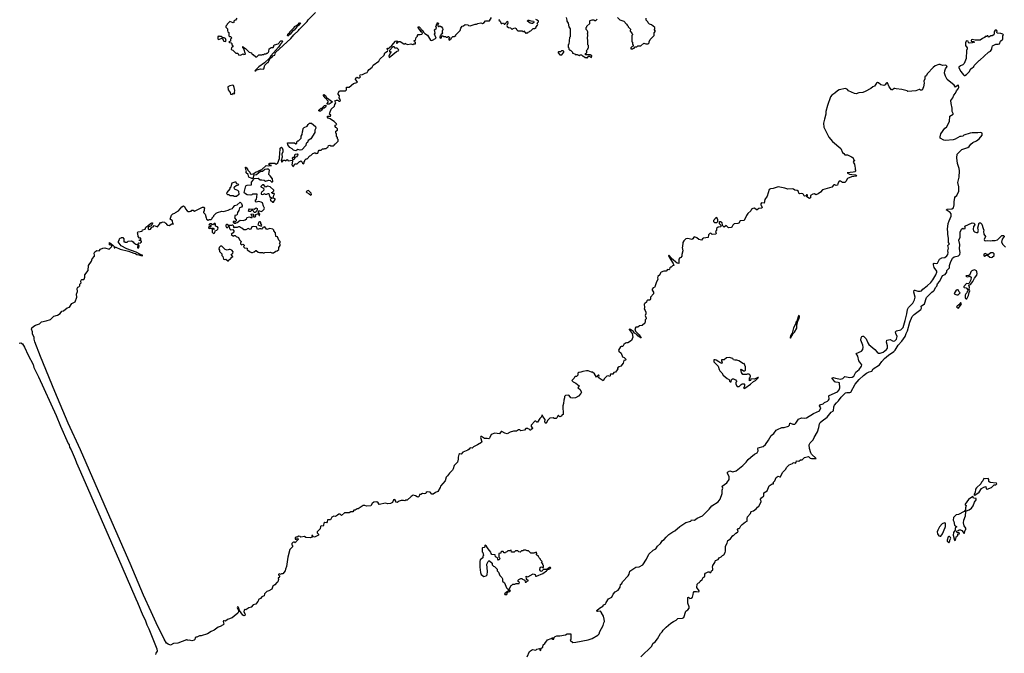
# Model space of a CAD drawing. Extents: x 1862350 to 2057294, y 212041 to 437318.
# Tile 70 of 256: x 2000508 to 2016434, y 267723 to 277971. Entities that reach past the tile are written whole.
import ezdxf

# ---------------------------------------------------------------- set-up
doc = ezdxf.new("R2010")
doc.units = 0

msp = doc.modelspace()

# ---------------------------------------------------------------- linework, layer by layer
at = {"layer": '0CON10XD'}
for points in [[(2004325, 277143), (2004340, 277160), (2004365, 277168), (2004405, 277176), (2004445, 277170), (2004456, 277174), (2004472, 277235), (2004515, 277280), (2004525, 277280), (2004535, 277290), (2004562, 277348), (2004585, 277362), (2004604, 277386), (2004633, 277397), (2004648, 277442), (2004892, 277668), (2004940, 277725), (2005016, 277794), (2005027, 277815), (2005156, 277944), (2005175, 277970), (2005293, 278085)], [(2004022, 277995), (2003998, 277962), (2003985, 277960), (2003972, 277948), (2003972, 277928), (2003962, 277918), (2003905, 277942), (2003862, 277898), (2003857, 277883), (2003840, 277865), (2003845, 277850), (2003870, 277825), (2003868, 277795), (2003876, 277776), (2003890, 277765), (2003892, 277712), (2003905, 277700), (2003918, 277698), (2003938, 277675), (2003920, 277655), (2003918, 277622), (2003890, 277615), (2003903, 277603), (2003928, 277598), (2003940, 277585), (2003940, 277565), (2003960, 277535), (2003932, 277518), (2003930, 277495), (2003942, 277482), (2003955, 277480), (2004005, 277430), (2004035, 277430), (2004045, 277400), (2004082, 277398), (2004125, 277418), (2004135, 277410), (2004160, 277415), (2004132, 277502), (2004120, 277515), (2004120, 277530), (2004110, 277535), (2004115, 277540), (2004120, 277530), (2004160, 277505), (2004220, 277445), (2004260, 277435), (2004265, 277420), (2004275, 277410), (2004285, 277410), (2004325, 277370), (2004345, 277370), (2004375, 277400), (2004425, 277400), (2004435, 277410), (2004455, 277410), (2004465, 277420), (2004495, 277420), (2004505, 277430), (2004518, 277432), (2004530, 277445), (2004540, 277455), (2004542, 277498), (2004575, 277520), (2004608, 277522), (2004620, 277535), (2004620, 277555), (2004630, 277565), (2004687, 277583), (2004733, 277627), (2004755, 277630), (2004760, 277625), (2004748, 277595), (2004726, 277574), (2004696, 277524), (2004569, 277385), (2004550, 277350), (2004466, 277274), (2004374, 277206), (2004310, 277145), (2004325, 277143)], [(2004845, 277702), (2004840, 277715), (2004850, 277745), (2004865, 277750), (2004880, 277765), (2004880, 277775), (2004950, 277845), (2004955, 277860), (2005010, 277895), (2005032, 277918), (2005048, 277918), (2005025, 277882), (2004993, 277857), (2004945, 277802), (2004922, 277788), (2004882, 277735), (2004845, 277702)], [(2006722, 277582), (2006735, 277580), (2006745, 277590), (2006755, 277580), (2006785, 277572), (2006835, 277578), (2006865, 277568), (2006885, 277580), (2006908, 277582), (2006910, 277605), (2006893, 277613), (2006890, 277635), (2006908, 277642), (2006920, 277685), (2006940, 277705), (2006942, 277718), (2006955, 277730), (2006985, 277730), (2007015, 277738), (2007022, 277745), (2007018, 277765), (2007003, 277773), (2006955, 277843), (2006955, 277858), (2006967, 277855), (2006991, 277835), (2007003, 277813), (2007027, 277797), (2007040, 277770), (2007060, 277750), (2007103, 277723), (2007152, 277642), (2007175, 277632), (2007247, 277673), (2007220, 277735), (2007228, 277755), (2007220, 277805), (2007250, 277835), (2007240, 277865), (2007250, 277875), (2007250, 277895), (2007260, 277905), (2007262, 277918), (2007275, 277920), (2007280, 277905), (2007270, 277895), (2007272, 277872), (2007285, 277860), (2007295, 277860), (2007305, 277870), (2007315, 277860), (2007325, 277860), (2007348, 277835), (2007350, 277815), (2007340, 277785), (2007343, 277763), (2007350, 277755), (2007320, 277725), (2007318, 277712), (2007303, 277697), (2007305, 277680), (2007315, 277672), (2007330, 277675), (2007330, 277695), (2007345, 277710), (2007355, 277710), (2007365, 277700), (2007395, 277700), (2007405, 277690), (2007425, 277690), (2007435, 277700), (2007445, 277700), (2007460, 277685), (2007460, 277675), (2007450, 277665), (2007450, 277645), (2007465, 277640), (2007472, 277658), (2007485, 277660), (2007490, 277675), (2007512, 277698), (2007535, 277700), (2007560, 277715), (2007560, 277725), (2007630, 277795), (2007642, 277835), (2007665, 277864), (2007685, 277870), (2007715, 277891), (2007757, 277887), (2007768, 277878), (2007795, 277873), (2007875, 277898), (2007895, 277898), (2007918, 277912), (2007965, 277918), (2007995, 277912), (2008020, 277925), (2008045, 277950), (2008105, 277952), (2008141, 278009)], [(2008270, 277975), (2008260, 277965), (2008278, 277948), (2008295, 277912), (2008305, 277908), (2008335, 277918), (2008345, 277900), (2008355, 277900), (2008398, 277948), (2008403, 277917), (2008390, 277875), (2008395, 277860), (2008413, 277843), (2008445, 277840), (2008475, 277810), (2008492, 277828), (2008517, 277837), (2008538, 277828), (2008542, 277812), (2008565, 277790), (2008635, 277790), (2008645, 277780), (2008655, 277780), (2008665, 277790), (2008695, 277750), (2008705, 277760), (2008725, 277760), (2008735, 277770), (2008748, 277772), (2008762, 277788), (2008778, 277792), (2008815, 277830), (2008835, 277830), (2008860, 277845), (2008860, 277855), (2008885, 277880), (2008888, 277895), (2008880, 277915), (2008900, 277935), (2008900, 277945), (2008880, 277965), (2008854, 277974)], [(2008785, 277909), (2008766, 277916), (2008723, 277945), (2008719, 277955), (2008732, 277965), (2008745, 277966), (2008773, 277953), (2008816, 277946), (2008826, 277936), (2008824, 277925), (2008805, 277910), (2008785, 277909)], [(2009348, 278005), (2009360, 277965), (2009360, 277945), (2009377, 277917), (2009388, 277858), (2009410, 277825), (2009410, 277695), (2009400, 277685), (2009390, 277575), (2009380, 277565), (2009380, 277525), (2009390, 277515), (2009392, 277492), (2009405, 277480), (2009418, 277478), (2009448, 277448), (2009452, 277432), (2009485, 277420), (2009495, 277410), (2009525, 277410), (2009555, 277390), (2009565, 277390), (2009575, 277400), (2009595, 277400), (2009615, 277380), (2009625, 277380), (2009655, 277360), (2009675, 277360), (2009685, 277350), (2009698, 277362), (2009705, 277380), (2009725, 277380), (2009755, 277360), (2009760, 277385), (2009735, 277400), (2009665, 277400), (2009660, 277405), (2009660, 277425), (2009680, 277435), (2009680, 277455), (2009670, 277465), (2009698, 277492), (2009700, 277505), (2009710, 277515), (2009710, 277555), (2009700, 277565), (2009700, 277645), (2009690, 277655), (2009690, 277695), (2009700, 277705), (2009700, 277725), (2009690, 277735), (2009690, 277745), (2009700, 277755), (2009700, 277775), (2009690, 277785), (2009688, 277798), (2009670, 277815), (2009670, 277845), (2009680, 277855), (2009682, 277868), (2009728, 277912), (2009728, 277952), (2009735, 277960), (2009765, 277970), (2009795, 277970), (2009805, 277960), (2009825, 277960), (2009848, 277982)], [(2010178, 278008), (2010215, 277970), (2010278, 277948), (2010325, 277900), (2010332, 277882), (2010350, 277865), (2010350, 277855), (2010388, 277818), (2010390, 277805), (2010380, 277795), (2010380, 277785), (2010410, 277755), (2010410, 277745), (2010420, 277735), (2010420, 277725), (2010410, 277715), (2010410, 277615), (2010420, 277605), (2010420, 277575), (2010430, 277565), (2010430, 277545), (2010412, 277538), (2010392, 277518), (2010392, 277502), (2010425, 277500), (2010435, 277510), (2010448, 277512), (2010465, 277530), (2010488, 277532), (2010505, 277550), (2010555, 277550), (2010605, 277590), (2010635, 277580), (2010675, 277580), (2010688, 277595), (2010688, 277615), (2010705, 277650), (2010770, 277715), (2010773, 277757), (2010790, 277785), (2010770, 277815), (2010780, 277825), (2010780, 277845), (2010725, 277890), (2010695, 277900), (2010672, 277922), (2010668, 277938), (2010640, 277965), (2010640, 277995)], [(2015795, 277070), (2015820, 277085), (2015870, 277135), (2015885, 277170), (2015895, 277180), (2015905, 277180), (2015940, 277215), (2015945, 277230), (2016025, 277310), (2016040, 277315), (2016180, 277445), (2016208, 277462), (2016230, 277495), (2016230, 277515), (2016240, 277525), (2016242, 277548), (2016295, 277573), (2016335, 277573), (2016355, 277580), (2016372, 277625), (2016410, 277655), (2016410, 277715), (2016418, 277725), (2016408, 277738), (2016375, 277750), (2016322, 277752), (2016312, 277765), (2016320, 277785), (2016305, 277802), (2016287, 277803), (2016268, 277775), (2016272, 277745), (2016263, 277727), (2016235, 277712), (2016218, 277712), (2016185, 277690), (2016168, 277708), (2016155, 277710), (2016145, 277700), (2016125, 277698), (2016115, 277682), (2016082, 277668), (2016045, 277642), (2016015, 277638), (2015965, 277638), (2015915, 277650), (2015905, 277647), (2015898, 277635), (2015900, 277625), (2015915, 277618), (2015935, 277620), (2015950, 277605), (2015916, 277594), (2015865, 277590), (2015855, 277600), (2015848, 277625), (2015825, 277628), (2015815, 277623), (2015804, 277595), (2015806, 277556), (2015832, 277515), (2015832, 277498), (2015820, 277475), (2015818, 277345), (2015786, 277264), (2015765, 277242), (2015723, 277227), (2015700, 277205), (2015700, 277195), (2015732, 277135), (2015775, 277080), (2015785, 277070), (2015795, 277070)], [(2000738, 273015), (2000765, 273031), (2000829, 273051), (2000860, 273085), (2000935, 273099), (2001005, 273124), (2001063, 273175), (2001119, 273191), (2001161, 273219), (2001192, 273255), (2001216, 273264), (2001275, 273309), (2001315, 273321), (2001351, 273379), (2001405, 273408), (2001430, 273485), (2001428, 273532), (2001442, 273575), (2001438, 273625), (2001450, 273645), (2001465, 273650), (2001480, 273665), (2001480, 273695), (2001500, 273715), (2001498, 273735), (2001505, 273760), (2001515, 273770), (2001545, 273770), (2001550, 273775), (2001562, 273808), (2001560, 273845), (2001617, 273913), (2001622, 273995), (2001668, 274065), (2001680, 274105), (2001718, 274145), (2001720, 274165), (2001713, 274195), (2001722, 274215), (2001755, 274238), (2001795, 274232), (2001815, 274258), (2001855, 274278), (2001885, 274280), (2001958, 274262), (2002000, 274305), (2001997, 274317), (2001962, 274332), (2001960, 274365), (2002015, 274326), (2002037, 274305), (2002035, 274280), (2002045, 274280), (2002050, 274290), (2002065, 274294), (2002135, 274262), (2002267, 274227), (2002353, 274193), (2002379, 274189), (2002405, 274174), (2002435, 274170), (2002470, 274155), (2002500, 274155), (2002490, 274165), (2002461, 274171), (2002390, 274210), (2002243, 274263), (2002148, 274315), (2002102, 274378), (2002118, 274402), (2002120, 274425), (2002132, 274438), (2002148, 274442), (2002155, 274450), (2002175, 274448), (2002190, 274425), (2002190, 274385), (2002195, 274380), (2002208, 274378), (2002215, 274370), (2002245, 274370), (2002265, 274390), (2002315, 274392), (2002345, 274378), (2002354, 274364), (2002385, 274340), (2002418, 274328), (2002420, 274305), (2002412, 274295), (2002413, 274283), (2002437, 274283), (2002440, 274315), (2002420, 274345), (2002435, 274360), (2002455, 274358), (2002470, 274365), (2002480, 274375), (2002480, 274385), (2002465, 274400), (2002442, 274402), (2002445, 274410), (2002468, 274412), (2002470, 274435), (2002445, 274440), (2002422, 274462), (2002420, 274515), (2002410, 274525), (2002425, 274540), (2002488, 274552), (2002495, 274570), (2002535, 274582), (2002549, 274615), (2002582, 274638), (2002625, 274677), (2002645, 274688), (2002658, 274688), (2002656, 274675), (2002634, 274636), (2002595, 274623), (2002585, 274612), (2002585, 274590), (2002605, 274579), (2002622, 274585), (2002643, 274617), (2002667, 274623), (2002685, 274640), (2002737, 274623), (2002772, 274665), (2002785, 274690), (2002807, 274693), (2002815, 274700), (2002848, 274698), (2002865, 274680), (2002875, 274680), (2002880, 274665), (2002905, 274647), (2002927, 274643), (2002967, 274667), (2002998, 274662), (2002987, 274677), (2002978, 274715), (2002942, 274745), (2002965, 274810), (2002985, 274830), (2003015, 274840), (2003030, 274855), (2003075, 274880), (2003128, 274945), (2003155, 274958), (2003175, 274948), (2003190, 274910), (2003215, 274880), (2003235, 274869), (2003255, 274866), (2003282, 274875), (2003295, 274888), (2003315, 274888), (2003335, 274872), (2003465, 274938), (2003487, 274937), (2003500, 274925), (2003490, 274915), (2003490, 274875), (2003482, 274868), (2003480, 274855), (2003510, 274825), (2003522, 274765), (2003532, 274745), (2003555, 274730), (2003568, 274732), (2003575, 274740), (2003605, 274740), (2003620, 274755), (2003620, 274765), (2003650, 274795), (2003650, 274805), (2003685, 274840), (2003708, 274852), (2003775, 274872), (2003805, 274870), (2003882, 274888), (2003915, 274908), (2003950, 274915), (2003955, 274930), (2003990, 274965), (2004025, 274978), (2004075, 275020), (2004095, 275000), (2004108, 274965), (2004107, 274953), (2004095, 274940), (2004062, 274928), (2004050, 274885), (2004030, 274855), (2004025, 274820), (2004015, 274810), (2003990, 274805), (2003990, 274785), (2003980, 274765), (2004010, 274735), (2004010, 274715), (2003995, 274700), (2003982, 274702), (2003975, 274710), (2003960, 274705), (2003960, 274695), (2003985, 274680), (2004005, 274680), (2004012, 274688), (2004025, 274690), (2004075, 274730), (2004125, 274722), (2004155, 274732), (2004175, 274748), (2004188, 274772), (2004225, 274780), (2004245, 274771), (2004267, 274773), (2004268, 274798), (2004250, 274815), (2004255, 274830), (2004288, 274828), (2004290, 274785), (2004295, 274780), (2004315, 274780), (2004326, 274794), (2004322, 274805), (2004329, 274821), (2004355, 274833), (2004370, 274830), (2004382, 274802), (2004388, 274802), (2004390, 274825), (2004371, 274851), (2004373, 274877), (2004385, 274882), (2004415, 274870), (2004433, 274877), (2004463, 274907), (2004468, 274925), (2004450, 274955), (2004435, 275010), (2004412, 275022), (2004375, 275028), (2004335, 275022), (2004323, 275033), (2004320, 275055), (2004340, 275065), (2004348, 275148), (2004275, 275150), (2004262, 275138), (2004246, 275134), (2004185, 275139), (2004144, 275164), (2004141, 275175), (2004168, 275282), (2004185, 275294), (2004258, 275302), (2004258, 275342), (2004287, 275373), (2004288, 275388), (2004298, 275402), (2004365, 275410), (2004395, 275382), (2004425, 275383), (2004460, 275375), (2004485, 275360), (2004536, 275376), (2004558, 275368), (2004584, 275344), (2004595, 275348), (2004600, 275355), (2004597, 275395), (2004562, 275445), (2004538, 275468), (2004548, 275535), (2004535, 275552), (2004505, 275556), (2004475, 275546), (2004434, 275516), (2004406, 275514), (2004374, 275496), (2004336, 275464), (2004296, 275454), (2004278, 275402), (2004265, 275400), (2004215, 275422), (2004206, 275466), (2004173, 275493), (2004171, 275515), (2004177, 275527), (2004165, 275550), (2004160, 275585), (2004168, 275585), (2004185, 275568), (2004199, 275539), (2004228, 275505), (2004235, 275480), (2004265, 275473), (2004285, 275478), (2004332, 275508), (2004360, 275515), (2004379, 275531), (2004425, 275549), (2004495, 275612), (2004535, 275607), (2004580, 275615), (2004555, 275620), (2004530, 275635), (2004555, 275652), (2004635, 275650), (2004657, 275633), (2004685, 275658), (2004710, 275725), (2004714, 275824), (2004722, 275865), (2004719, 275891), (2004745, 275908), (2004755, 275898), (2004764, 275864), (2004764, 275836), (2004750, 275795), (2004754, 275745), (2004738, 275695), (2004745, 275670), (2004755, 275670), (2004775, 275700), (2004795, 275700), (2004805, 275690), (2004817, 275693), (2004835, 275710), (2004848, 275688), (2004918, 275698), (2004922, 275685), (2004910, 275625), (2004920, 275615), (2004925, 275590), (2004948, 275612), (2004950, 275625), (2004962, 275638), (2004998, 275642), (2005032, 275678), (2005045, 275680), (2005055, 275690), (2005078, 275668), (2005082, 275652), (2005098, 275642), (2005110, 275655), (2005110, 275675), (2005120, 275685), (2005122, 275698), (2005142, 275718), (2005158, 275722), (2005202, 275768), (2005218, 275772), (2005252, 275808), (2005265, 275810), (2005275, 275820), (2005288, 275818), (2005305, 275800), (2005315, 275810), (2005328, 275812), (2005340, 275845), (2005352, 275858), (2005385, 275860), (2005405, 275880), (2005435, 275880), (2005445, 275890), (2005465, 275890), (2005475, 275900), (2005488, 275902), (2005500, 275915), (2005502, 275938), (2005525, 275940), (2005535, 275930), (2005585, 275930), (2005600, 275945), (2005602, 275958), (2005618, 275962), (2005660, 276005), (2005660, 276035), (2005650, 276045), (2005650, 276065), (2005630, 276085), (2005630, 276125), (2005620, 276135), (2005623, 276167), (2005648, 276182), (2005650, 276205), (2005635, 276220), (2005620, 276225), (2005610, 276245), (2005610, 276265), (2005640, 276275), (2005632, 276285), (2005595, 276326), (2005565, 276341), (2005530, 276370), (2005500, 276380), (2005486, 276395), (2005485, 276410), (2005537, 276413), (2005540, 276425), (2005520, 276445), (2005523, 276467), (2005548, 276525), (2005598, 276575), (2005605, 276600), (2005622, 276625), (2005604, 276656), (2005635, 276672), (2005655, 276668), (2005671, 276651), (2005688, 276652), (2005695, 276660), (2005692, 276682), (2005678, 276705), (2005682, 276742), (2005660, 276765), (2005660, 276785), (2005682, 276818), (2005695, 276822), (2005765, 276818), (2005777, 276823), (2005792, 276835), (2005795, 276880), (2005835, 276880), (2005905, 276940), (2005960, 276955), (2005970, 276965), (2005940, 277005), (2005945, 277030), (2005955, 277030), (2005965, 277040), (2005975, 277030), (2006005, 277030), (2006020, 277045), (2006010, 277055), (2006015, 277080), (2006055, 277082), (2006094, 277106), (2006129, 277115), (2006139, 277141), (2006162, 277168), (2006207, 277203), (2006228, 277235), (2006318, 277302), (2006334, 277335), (2006401, 277399), (2006414, 277436), (2006458, 277462), (2006460, 277475), (2006450, 277505), (2006455, 277512), (2006475, 277507), (2006486, 277514), (2006529, 277551), (2006585, 277623), (2006605, 277630), (2006620, 277625), (2006602, 277595), (2006605, 277590), (2006615, 277590), (2006643, 277617), (2006663, 277617), (2006722, 277582)], [(2003835, 277620), (2003848, 277632), (2003837, 277667), (2003815, 277680), (2003795, 277680), (2003765, 277700), (2003745, 277700), (2003735, 277710), (2003725, 277700), (2003712, 277698), (2003713, 277663), (2003725, 277650), (2003785, 277670), (2003812, 277622), (2003835, 277620)], [(2006485, 277360), (2006601, 277459), (2006638, 277472), (2006635, 277490), (2006615, 277508), (2006583, 277513), (2006565, 277530), (2006545, 277530), (2006490, 277475), (2006492, 277452), (2006505, 277460), (2006510, 277445), (2006498, 277432), (2006478, 277382), (2006485, 277360)], [(2009245, 277400), (2009275, 277402), (2009310, 277445), (2009310, 277455), (2009300, 277465), (2009273, 277467), (2009255, 277450), (2009225, 277450), (2009220, 277445), (2009220, 277435), (2009245, 277400)], [(2008714, 267666), (2008755, 267750), (2008805, 267782), (2008855, 267772), (2008875, 267790), (2008915, 267802), (2008930, 267795), (2008920, 267785), (2008920, 267775), (2008935, 267770), (2008940, 267805), (2008955, 267810), (2008967, 267823), (2008975, 267862), (2009000, 267880), (2009045, 267938), (2009105, 267960), (2009120, 267960), (2009120, 267975), (2009125, 267978), (2009130, 267965), (2009120, 267955), (2009125, 267950), (2009145, 267952), (2009151, 267979), (2009168, 267995), (2009195, 268006), (2009246, 268004), (2009335, 268023), (2009365, 268036), (2009415, 268040), (2009420, 268035), (2009420, 267945), (2009413, 267933), (2009455, 267900), (2009505, 267903), (2009705, 267943), (2009765, 267963), (2009860, 268015), (2009880, 268035), (2009893, 268075), (2009945, 268170), (2009956, 268214), (2009967, 268235), (2009964, 268275), (2009949, 268325), (2009918, 268375), (2009920, 268385), (2009905, 268402), (2009855, 268400), (2009842, 268405), (2009842, 268415), (2009885, 268453), (2009942, 268485), (2009958, 268505), (2009986, 268524), (2009993, 268547), (2010032, 268605), (2010085, 268632), (2010105, 268680), (2010141, 268719), (2010188, 268745), (2010223, 268795), (2010227, 268835), (2010246, 268854), (2010259, 268881), (2010352, 268975), (2010366, 269004), (2010375, 269050), (2010475, 269117), (2010526, 269124), (2010588, 269155), (2010647, 269245), (2010684, 269326), (2010755, 269392), (2010798, 269412), (2010824, 269455), (2010871, 269499), (2010907, 269545), (2010934, 269566), (2010965, 269603), (2011010, 269645), (2011073, 269687), (2011105, 269706), (2011185, 269776), (2011285, 269841), (2011365, 269860), (2011375, 269880), (2011424, 269876), (2011464, 269906), (2011552, 269948), (2011660, 270055), (2011702, 270108), (2011803, 270175), (2011836, 270215), (2011871, 270305), (2011869, 270361), (2011882, 270395), (2011872, 270428), (2011948, 270482), (2011981, 270535), (2011981, 270575), (2011956, 270635), (2011958, 270652), (2011995, 270676), (2012045, 270656), (2012098, 270672), (2012207, 270763), (2012256, 270815), (2012289, 270855), (2012335, 270896), (2012395, 270943), (2012436, 270964), (2012453, 270995), (2012447, 271035), (2012452, 271045), (2012534, 271066), (2012572, 271098), (2012622, 271168), (2012665, 271248), (2012704, 271276), (2012745, 271330), (2012763, 271345), (2012835, 271373), (2012875, 271377), (2012945, 271394), (2012959, 271411), (2012966, 271444), (2012973, 271447), (2013015, 271431), (2013045, 271430), (2013063, 271445), (2013105, 271509), (2013155, 271529), (2013205, 271528), (2013236, 271534), (2013345, 271604), (2013444, 271646), (2013464, 271695), (2013446, 271725), (2013450, 271740), (2013502, 271758), (2013525, 271779), (2013575, 271800), (2013591, 271815), (2013600, 271835), (2013597, 271885), (2013603, 271895), (2013735, 271950), (2013765, 271985), (2013774, 272015), (2013766, 272096), (2013745, 272105), (2013707, 272107), (2013692, 272115), (2013643, 272177), (2013665, 272181), (2013705, 272175), (2013785, 272155), (2013823, 272167), (2013855, 272199), (2013935, 272182), (2013975, 272190), (2013998, 272205), (2014032, 272268), (2014085, 272311), (2014126, 272365), (2014130, 272390), (2014081, 272451), (2014067, 272527), (2014036, 272574), (2014123, 272607), (2014143, 272637), (2014150, 272675), (2014146, 272705), (2014111, 272785), (2014120, 272825), (2014132, 272845), (2014145, 272854), (2014155, 272852), (2014175, 272836), (2014197, 272807), (2014225, 272745), (2014245, 272715), (2014340, 272635), (2014375, 272592), (2014399, 272579), (2014425, 272575), (2014477, 272595), (2014526, 272634), (2014542, 272658), (2014544, 272695), (2014527, 272755), (2014535, 272786), (2014588, 272798), (2014626, 272775), (2014645, 272770), (2014665, 272778), (2014691, 272805), (2014700, 272845), (2014677, 272897), (2014676, 272925), (2014691, 272939), (2014759, 272955), (2014799, 272995), (2014832, 273105), (2014858, 273215), (2014867, 273285), (2014885, 273314), (2014954, 273385), (2014982, 273442), (2014990, 273485), (2014972, 273565), (2014975, 273595), (2014985, 273597), (2015035, 273581), (2015075, 273579), (2015095, 273585), (2015117, 273615), (2015184, 273666), (2015245, 273722), (2015277, 273763), (2015325, 273842), (2015342, 273885), (2015341, 273905), (2015301, 273965), (2015287, 274005), (2015287, 274025), (2015298, 274032), (2015335, 274030), (2015354, 274035), (2015385, 274095), (2015425, 274120), (2015473, 274125), (2015505, 274153), (2015518, 274175), (2015524, 274205), (2015519, 274235), (2015529, 274275), (2015521, 274319), (2015548, 274345), (2015532, 274365), (2015531, 274435), (2015518, 274495), (2015523, 274535), (2015515, 274585), (2015525, 274675), (2015542, 274718), (2015574, 274795), (2015572, 274832), (2015557, 274855), (2015496, 274895), (2015512, 274905), (2015585, 274914), (2015610, 274930), (2015622, 274975), (2015621, 275025), (2015635, 275094), (2015645, 275111), (2015666, 275125), (2015699, 275195), (2015697, 275265), (2015680, 275335), (2015704, 275425), (2015708, 275525), (2015701, 275565), (2015674, 275645), (2015664, 275735), (2015673, 275795), (2015748, 275872), (2015842, 275905), (2015865, 275922), (2015892, 275958), (2015924, 275986), (2015983, 276013), (2016025, 276045), (2016076, 276105), (2016076, 276135), (2016055, 276149), (2016005, 276140), (2015915, 276143), (2015884, 276136), (2015780, 276105), (2015761, 276089), (2015735, 276080), (2015715, 276082), (2015640, 276040), (2015605, 276029), (2015485, 276019), (2015455, 276024), (2015396, 276056), (2015394, 276075), (2015406, 276125), (2015471, 276215), (2015498, 276235), (2015546, 276325), (2015555, 276412), (2015607, 276445), (2015608, 276455), (2015588, 276485), (2015591, 276541), (2015574, 276615), (2015570, 276665), (2015601, 276705), (2015618, 276752), (2015646, 276784), (2015660, 276820), (2015689, 276855), (2015696, 276876), (2015692, 276912), (2015675, 276908), (2015645, 276880), (2015623, 276913), (2015512, 277005), (2015482, 277055), (2015468, 277108), (2015470, 277145), (2015482, 277175), (2015510, 277215), (2015495, 277230), (2015476, 277236), (2015435, 277232), (2015395, 277248), (2015375, 277248), (2015315, 277222), (2015285, 277198), (2015191, 277099), (2015170, 277065), (2015150, 277045), (2015147, 277013), (2015132, 276975), (2015138, 276945), (2015128, 276885), (2015105, 276832), (2015075, 276830), (2015065, 276840), (2015055, 276840), (2015005, 276820), (2014875, 276812), (2014862, 276822), (2014775, 276842), (2014685, 276850), (2014665, 276858), (2014653, 276857), (2014625, 276838), (2014608, 276838), (2014574, 276884), (2014545, 276948), (2014535, 276952), (2014525, 276947), (2014508, 276915), (2014485, 276905), (2014437, 276917), (2014400, 276950), (2014385, 276954), (2014364, 276945), (2014335, 276897), (2014307, 276885), (2014274, 276856), (2014185, 276807), (2014146, 276794), (2014082, 276788), (2014035, 276773), (2014012, 276778), (2013915, 276822), (2013895, 276842), (2013865, 276860), (2013760, 276835), (2013735, 276822), (2013695, 276782), (2013645, 276752), (2013623, 276725), (2013573, 276585), (2013549, 276485), (2013549, 276445), (2013523, 276363), (2013511, 276295), (2013517, 276235), (2013595, 276072), (2013655, 276002), (2013788, 275885), (2013818, 275825), (2013839, 275809), (2013855, 275783), (2013895, 275784), (2013962, 275755), (2013988, 275735), (2013995, 275710), (2014018, 275695), (2014007, 275683), (2013995, 275680), (2013990, 275665), (2014012, 275632), (2014014, 275594), (2014022, 275575), (2014022, 275545), (2014030, 275525), (2014018, 275512), (2013990, 275505), (2013890, 275495), (2013928, 275475), (2013965, 275466), (2014025, 275461), (2014039, 275455), (2014044, 275445), (2014039, 275441), (2013962, 275428), (2013900, 275405), (2013868, 275352), (2013852, 275338), (2013815, 275337), (2013785, 275360), (2013765, 275360), (2013758, 275355), (2013740, 275315), (2013737, 275293), (2013715, 275288), (2013692, 275302), (2013678, 275302), (2013645, 275262), (2013495, 275220), (2013460, 275180), (2013425, 275152), (2013385, 275140), (2013365, 275152), (2013335, 275150), (2013300, 275125), (2013298, 275092), (2013285, 275081), (2013242, 275105), (2013238, 275115), (2013248, 275125), (2013250, 275135), (2013245, 275140), (2013235, 275140), (2013230, 275120), (2013205, 275116), (2013194, 275124), (2013186, 275146), (2013176, 275156), (2013155, 275162), (2013123, 275153), (2013108, 275165), (2013105, 275190), (2013085, 275208), (2013043, 275213), (2013025, 275228), (2013005, 275234), (2012935, 275229), (2012885, 275246), (2012775, 275266), (2012695, 275239), (2012654, 275236), (2012632, 275225), (2012600, 275115), (2012563, 275065), (2012550, 275005), (2012505, 275008), (2012493, 274995), (2012493, 274975), (2012499, 274969)], [(2003945, 276760), (2003955, 276780), (2003965, 276770), (2003990, 276775), (2003980, 276795), (2003986, 276825), (2003977, 276875), (2003966, 276906), (2003955, 276912), (2003905, 276902), (2003877, 276883), (2003881, 276835), (2003910, 276795), (2003920, 276765), (2003945, 276760)], [(2005515, 276602), (2005480, 276605), (2005480, 276615), (2005497, 276635), (2005500, 276655), (2005450, 276705), (2005424, 276745), (2005420, 276755), (2005425, 276762), (2005453, 276745), (2005473, 276713), (2005568, 276645), (2005562, 276635), (2005515, 276602)], [(2005355, 276489), (2005349, 276495), (2005346, 276505), (2005355, 276519), (2005385, 276540), (2005410, 276540), (2005412, 276555), (2005425, 276572), (2005440, 276585), (2005458, 276588), (2005462, 276575), (2005454, 276555), (2005435, 276542), (2005410, 276540), (2005390, 276505), (2005375, 276491), (2005355, 276489)], [(2004975, 275852), (2004938, 275858), (2004915, 275880), (2004875, 275902), (2004843, 275945), (2004842, 275978), (2004955, 275980), (2004972, 275962), (2004978, 275962), (2004990, 275975), (2004992, 275998), (2005005, 276010), (2005015, 276010), (2005060, 276055), (2005060, 276085), (2005077, 276113), (2005080, 276155), (2005090, 276175), (2005095, 276210), (2005110, 276225), (2005159, 276251), (2005174, 276276), (2005195, 276298), (2005226, 276296), (2005292, 276242), (2005298, 276215), (2005283, 276185), (2005280, 276145), (2005217, 276043), (2005175, 276018), (2005163, 275987), (2005142, 275975), (2005134, 275936), (2005070, 275865), (2005045, 275858), (2005005, 275872), (2004975, 275852)], [(2004945, 275710), (2004925, 275710), (2004921, 275735), (2004934, 275746), (2004952, 275748), (2004966, 275794), (2004995, 275803), (2005006, 275786), (2005003, 275775), (2004986, 275754), (2004960, 275740), (2004945, 275710)], [(2004015, 275110), (2003975, 275110), (2003965, 275120), (2003915, 275120), (2003895, 275140), (2003875, 275140), (2003860, 275155), (2003863, 275177), (2003910, 275235), (2003910, 275255), (2003930, 275265), (2003932, 275295), (2003945, 275330), (2003995, 275350), (2004005, 275350), (2004012, 275322), (2004040, 275315), (2004048, 275305), (2004040, 275295), (2004008, 275282), (2003985, 275260), (2003970, 275255), (2003977, 275237), (2004030, 275215), (2004048, 275195), (2004050, 275145), (2004015, 275110)], [(2004601, 275021), (2004615, 275022), (2004638, 275065), (2004638, 275075), (2004610, 275085), (2004608, 275095), (2004616, 275104), (2004618, 275132), (2004630, 275155), (2004625, 275160), (2004595, 275160), (2004580, 275175), (2004598, 275182), (2004620, 275205), (2004620, 275215), (2004557, 275267), (2004515, 275280), (2004500, 275265), (2004484, 275264), (2004459, 275299), (2004435, 275302), (2004410, 275275), (2004410, 275265), (2004452, 275245), (2004458, 275215), (2004438, 275192), (2004422, 275188), (2004414, 275166), (2004415, 275150), (2004437, 275143), (2004450, 275150), (2004455, 275160), (2004478, 275148), (2004505, 275148), (2004525, 275160), (2004538, 275158), (2004550, 275110), (2004590, 275085), (2004562, 275065), (2004565, 275050), (2004601, 275021)], [(2005215, 275131), (2005227, 275145), (2005223, 275165), (2005186, 275205), (2005175, 275207), (2005151, 275195), (2005144, 275185), (2005151, 275175), (2005188, 275155), (2005215, 275131)], [(2012499, 274969), (2012517, 274935), (2012505, 274922), (2012465, 274918), (2012435, 274898), (2012425, 274898), (2012395, 274922), (2012365, 274919), (2012345, 274907), (2012333, 274877), (2012284, 274836), (2012262, 274805), (2012228, 274725), (2012163, 274717), (2012139, 274681), (2012125, 274672), (2012065, 274668), (2012045, 274648), (2012026, 274614), (2012015, 274608), (2011975, 274602), (2011935, 274640), (2011903, 274613), (2011870, 274645), (2011878, 274655), (2011868, 274685), (2011845, 274702), (2011828, 274702), (2011820, 274695), (2011820, 274675), (2011850, 274645), (2011850, 274625), (2011842, 274618), (2011803, 274617), (2011780, 274595), (2011780, 274565), (2011760, 274545), (2011772, 274515), (2011770, 274500), (2011708, 274498), (2011690, 274515), (2011675, 274518), (2011650, 274490), (2011643, 274447), (2011570, 274435), (2011554, 274426), (2011535, 274403), (2011494, 274414), (2011461, 274441), (2011425, 274459), (2011410, 274455), (2011396, 274424), (2011382, 274418), (2011315, 274432), (2011285, 274428), (2011248, 274395), (2011232, 274365), (2011230, 274295), (2011222, 274285), (2011232, 274235), (2011220, 274175), (2011220, 274145), (2011200, 274125), (2011185, 274120), (2011170, 274095), (2011170, 274030), (2011145, 274034), (2011114, 274054), (2011051, 274111), (2011025, 274147), (2011005, 274160), (2011000, 274155), (2011015, 274128), (2011079, 274025), (2011088, 273995), (2011065, 273990), (2011045, 273970), (2011035, 273970), (2011022, 273958), (2011020, 273935), (2011007, 273923), (2010985, 273930), (2010965, 273902), (2010925, 273902), (2010882, 273888), (2010872, 273878), (2010860, 273845), (2010830, 273815), (2010823, 273795), (2010828, 273775), (2010801, 273715), (2010782, 273648), (2010778, 273642), (2010755, 273633), (2010740, 273615), (2010740, 273595), (2010758, 273565), (2010758, 273535), (2010710, 273485), (2010712, 273455), (2010705, 273440), (2010695, 273432), (2010660, 273435), (2010652, 273425), (2010649, 273401), (2010618, 273382), (2010610, 273370), (2010612, 273315), (2010608, 273295), (2010625, 273270), (2010635, 273240), (2010637, 273215), (2010627, 273185), (2010643, 273145), (2010642, 273135), (2010623, 273117), (2010627, 273083), (2010618, 273065), (2010575, 273027), (2010535, 273022), (2010505, 273000), (2010475, 273000), (2010458, 272972), (2010470, 272935), (2010529, 272875), (2010559, 272821), (2010506, 272855), (2010488, 272878), (2010452, 272902), (2010436, 272926), (2010385, 272961), (2010365, 272967), (2010365, 272960), (2010414, 272894), (2010428, 272835), (2010405, 272780), (2010345, 272742), (2010323, 272747), (2010305, 272739), (2010281, 272719), (2010265, 272684), (2010235, 272686), (2010225, 272681), (2010196, 272625), (2010198, 272608), (2010238, 272578), (2010260, 272520), (2010286, 272506), (2010318, 272475), (2010305, 272462), (2010282, 272458), (2010270, 272415), (2010230, 272365), (2010203, 272357), (2010180, 272340), (2010182, 272325), (2010172, 272305), (2010145, 272272), (2010120, 272265), (2010102, 272238), (2010065, 272236), (2010055, 272200), (2010025, 272211), (2010005, 272204), (2009965, 272168), (2009945, 272128), (2009914, 272154), (2009881, 272171), (2009870, 272185), (2009880, 272205), (2009875, 272220), (2009865, 272222), (2009850, 272205), (2009848, 272192), (2009835, 272190), (2009808, 272245), (2009775, 272270), (2009755, 272270), (2009705, 272290), (2009675, 272292), (2009615, 272282), (2009582, 272268), (2009553, 272267), (2009538, 272252), (2009535, 272220), (2009515, 272200), (2009492, 272198), (2009482, 272188), (2009478, 272172), (2009440, 272135), (2009462, 272112), (2009504, 272094), (2009558, 272048), (2009558, 272042), (2009545, 272032), (2009538, 272015), (2009567, 271997), (2009597, 271945), (2009586, 271924), (2009548, 271882), (2009500, 271855), (2009445, 271848), (2009420, 271855), (2009398, 271895), (2009385, 271900), (2009335, 271890), (2009320, 271875), (2009320, 271855), (2009308, 271815), (2009306, 271764), (2009293, 271725), (2009300, 271585), (2009282, 271578), (2009264, 271556), (2009245, 271550), (2009225, 271570), (2009215, 271570), (2009198, 271532), (2009185, 271520), (2009155, 271520), (2009135, 271530), (2009083, 271527), (2009045, 271490), (2009025, 271442), (2009010, 271450), (2009002, 271465), (2009008, 271505), (2008968, 271555), (2008965, 271570), (2008955, 271580), (2008950, 271545), (2008921, 271519), (2008885, 271460), (2008875, 271460), (2008857, 271477), (2008842, 271478), (2008780, 271415), (2008783, 271393), (2008802, 271365), (2008795, 271350), (2008782, 271348), (2008775, 271330), (2008765, 271330), (2008748, 271348), (2008732, 271352), (2008725, 271360), (2008695, 271360), (2008675, 271332), (2008615, 271323), (2008595, 271338), (2008575, 271338), (2008545, 271318), (2008495, 271313), (2008441, 271299), (2008394, 271274), (2008353, 271283), (2008305, 271310), (2008295, 271310), (2008267, 271273), (2008195, 271282), (2008135, 271260), (2008110, 271215), (2008108, 271202), (2008098, 271192), (2008067, 271197), (2008025, 271198), (2007975, 271232), (2007965, 271232), (2007960, 271215), (2007982, 271145), (2007978, 271135), (2007915, 271092), (2007846, 271064), (2007827, 271043), (2007805, 271048), (2007790, 271040), (2007780, 271025), (2007755, 271008), (2007676, 270974), (2007650, 270945), (2007625, 270947), (2007611, 270939), (2007598, 270895), (2007599, 270865), (2007590, 270815), (2007535, 270760), (2007522, 270708), (2007506, 270684), (2007461, 270639), (2007429, 270591), (2007405, 270570), (2007390, 270515), (2007312, 270425), (2007307, 270403), (2007271, 270339), (2007234, 270326), (2007195, 270298), (2007175, 270298), (2007148, 270328), (2007100, 270335), (2007084, 270326), (2007075, 270310), (2007055, 270300), (2007025, 270308), (2006997, 270293), (2006975, 270290), (2006967, 270263), (2006952, 270248), (2006935, 270252), (2006912, 270272), (2006875, 270283), (2006840, 270260), (2006775, 270200), (2006755, 270200), (2006735, 270188), (2006714, 270194), (2006678, 270192), (2006645, 270182), (2006615, 270162), (2006590, 270165), (2006590, 270185), (2006575, 270213), (2006555, 270207), (2006536, 270164), (2006505, 270147), (2006465, 270138), (2006425, 270153), (2006325, 270130), (2006307, 270157), (2006285, 270171), (2006235, 270168), (2006210, 270145), (2006185, 270110), (2006115, 270102), (2006092, 270112), (2006065, 270112), (2005985, 270060), (2005965, 270060), (2005935, 270040), (2005915, 270040), (2005895, 270012), (2005865, 270012), (2005835, 269993), (2005764, 269996), (2005715, 269952), (2005692, 269972), (2005668, 269972), (2005650, 269955), (2005615, 269938), (2005591, 269939), (2005555, 269922), (2005535, 269880), (2005485, 269880), (2005482, 269848), (2005470, 269835), (2005445, 269837), (2005425, 269830), (2005422, 269795), (2005415, 269780), (2005385, 269782), (2005374, 269776), (2005370, 269735), (2005322, 269685), (2005322, 269672), (2005342, 269652), (2005340, 269635), (2005275, 269603), (2005252, 269612), (2005247, 269627), (2005233, 269627), (2005238, 269602), (2005205, 269588), (2005135, 269598), (2005115, 269610), (2005055, 269600), (2005045, 269612), (2005025, 269620), (2004998, 269602), (2004975, 269600), (2004965, 269590), (2004965, 269570), (2004985, 269570), (2004995, 269580), (2005010, 269575), (2005010, 269565), (2004972, 269528), (2004970, 269515), (2004965, 269510), (2004952, 269522), (2004935, 269522), (2004924, 269516), (2004912, 269498), (2004910, 269475), (2004918, 269465), (2004918, 269445), (2004876, 269404), (2004847, 269275), (2004824, 269125), (2004807, 269085), (2004803, 269055), (2004765, 269010), (2004743, 269007), (2004735, 269000), (2004705, 269010), (2004695, 269000), (2004693, 268993), (2004710, 268975), (2004710, 268965), (2004705, 268950), (2004690, 268945), (2004692, 268915), (2004685, 268880), (2004675, 268870), (2004665, 268870), (2004635, 268830), (2004605, 268810), (2004585, 268762), (2004537, 268733), (2004507, 268723), (2004466, 268684), (2004460, 268650), (2004425, 268637), (2004405, 268610), (2004372, 268595), (2004368, 268565), (2004352, 268555), (2004325, 268518), (2004285, 268508), (2004251, 268469), (2004215, 268458), (2004165, 268428), (2004155, 268432), (2004138, 268422), (2004134, 268395), (2004153, 268355), (2004147, 268333), (2004131, 268331), (2004115, 268342), (2004062, 268415), (2004049, 268465), (2004033, 268477), (2004027, 268465), (2004030, 268445), (2004048, 268415), (2004049, 268395), (2004035, 268372), (2003979, 268321), (2003945, 268297), (2003869, 268271), (2003835, 268242), (2003815, 268250), (2003805, 268248), (2003798, 268235), (2003807, 268217), (2003808, 268195), (2003800, 268185), (2003748, 268155), (2003716, 268144), (2003653, 268095), (2003605, 268075), (2003545, 268038), (2003445, 268008), (2003414, 268006), (2003375, 267982), (2003358, 267982), (2003348, 267972), (2003343, 267945), (2003330, 267935), (2003295, 267926), (2003255, 267934), (2003225, 267930), (2003215, 267940), (2003205, 267940), (2003065, 267888), (2002995, 267882), (2002945, 267852), (2002908, 267868), (2002885, 267888), (2002845, 267954), (2002715, 268215), (2002633, 268395), (2002510, 268665), (2002294, 269175), (2001964, 269926), (2001490, 271015), (2001294, 271445), (2001077, 271955), (2000845, 272525), (2000755, 272760), (2000742, 272805), (2000744, 272835), (2000716, 272885), (2000714, 272925), (2000701, 272965), (2000705, 272987), (2000738, 273015)], [(2004315, 274850), (2004302, 274852), (2004292, 274875), (2004275, 274890), (2004265, 274890), (2004242, 274868), (2004218, 274868), (2004210, 274875), (2004212, 274895), (2004225, 274912), (2004303, 274907), (2004335, 274928), (2004347, 274915), (2004347, 274893), (2004332, 274865), (2004315, 274850)], [(2011785, 274690), (2011800, 274705), (2011800, 274745), (2011792, 274752), (2011788, 274768), (2011775, 274770), (2011732, 274725), (2011728, 274708), (2011745, 274690), (2011785, 274690)], [(2003645, 274512), (2003663, 274525), (2003672, 274558), (2003695, 274568), (2003712, 274585), (2003716, 274606), (2003705, 274620), (2003673, 274633), (2003676, 274665), (2003670, 274675), (2003655, 274672), (2003645, 274660), (2003632, 274658), (2003625, 274650), (2003608, 274668), (2003585, 274670), (2003570, 274655), (2003588, 274648), (2003598, 274638), (2003600, 274625), (2003592, 274618), (2003565, 274618), (2003560, 274605), (2003575, 274592), (2003585, 274600), (2003605, 274600), (2003620, 274590), (2003622, 274598), (2003635, 274600), (2003660, 274585), (2003635, 274580), (2003620, 274590), (2003620, 274535), (2003645, 274512)], [(2004465, 274200), (2004475, 274208), (2004565, 274210), (2004585, 274202), (2004615, 274202), (2004653, 274227), (2004675, 274230), (2004700, 274255), (2004700, 274285), (2004722, 274318), (2004722, 274335), (2004710, 274355), (2004722, 274368), (2004722, 274385), (2004698, 274405), (2004678, 274458), (2004650, 274465), (2004648, 274525), (2004618, 274555), (2004617, 274567), (2004605, 274582), (2004555, 274592), (2004505, 274580), (2004482, 274602), (2004475, 274620), (2004442, 274608), (2004438, 274592), (2004427, 274583), (2004415, 274590), (2004385, 274590), (2004355, 274580), (2004338, 274618), (2004285, 274628), (2004261, 274619), (2004245, 274582), (2004235, 274580), (2004205, 274591), (2004165, 274570), (2004135, 274570), (2004120, 274595), (2004098, 274598), (2004065, 274620), (2004048, 274622), (2004025, 274612), (2003982, 274608), (2003975, 274600), (2003967, 274637), (2003957, 274647), (2003943, 274647), (2003935, 274640), (2003885, 274640), (2003865, 274660), (2003855, 274660), (2003843, 274647), (2003843, 274633), (2003855, 274610), (2003875, 274610), (2003882, 274628), (2003898, 274628), (2003900, 274595), (2003910, 274585), (2003912, 274572), (2003958, 274578), (2003970, 274555), (2003970, 274535), (2003930, 274495), (2003965, 274472), (2003975, 274480), (2003995, 274480), (2004012, 274462), (2004045, 274450), (2004062, 274412), (2004090, 274385), (2004078, 274355), (2004080, 274345), (2004095, 274332), (2004115, 274342), (2004130, 274335), (2004140, 274325), (2004140, 274315), (2004130, 274305), (2004132, 274292), (2004145, 274280), (2004185, 274278), (2004190, 274265), (2004182, 274252), (2004195, 274250), (2004223, 274223), (2004256, 274206), (2004275, 274203), (2004300, 274215), (2004325, 274240), (2004335, 274240), (2004363, 274213), (2004385, 274208), (2004435, 274208), (2004445, 274200), (2004465, 274200)], [(2004415, 274630), (2004423, 274645), (2004410, 274675), (2004410, 274695), (2004395, 274703), (2004385, 274700), (2004376, 274694), (2004362, 274652), (2004415, 274630)], [(2010553, 267667), (2010730, 267840), (2010751, 267879), (2010785, 267907), (2010825, 267957), (2010875, 268045), (2010902, 268068), (2010917, 268095), (2010963, 268147), (2011038, 268212), (2011085, 268239), (2011125, 268260), (2011154, 268286), (2011230, 268290), (2011249, 268301), (2011282, 268405), (2011315, 268428), (2011337, 268455), (2011337, 268475), (2011313, 268535), (2011314, 268626), (2011325, 268630), (2011348, 268608), (2011367, 268613), (2011388, 268632), (2011402, 268675), (2011404, 268706), (2011415, 268720), (2011455, 268723), (2011485, 268719), (2011498, 268725), (2011500, 268735), (2011462, 268785), (2011465, 268840), (2011490, 268865), (2011505, 268870), (2011515, 268890), (2011545, 268918), (2011565, 268950), (2011585, 268960), (2011592, 268975), (2011590, 269005), (2011602, 269018), (2011645, 269042), (2011662, 269042), (2011675, 269030), (2011685, 269030), (2011696, 269054), (2011718, 269075), (2011720, 269095), (2011712, 269115), (2011718, 269145), (2011742, 269175), (2011757, 269203), (2011760, 269225), (2011805, 269240), (2011821, 269269), (2011855, 269282), (2011878, 269305), (2011896, 269314), (2011919, 269351), (2011924, 269375), (2011922, 269455), (2011953, 269505), (2011962, 269545), (2012006, 269574), (2012045, 269630), (2012055, 269630), (2012090, 269665), (2012119, 269681), (2012127, 269695), (2012120, 269725), (2012125, 269740), (2012147, 269743), (2012155, 269750), (2012172, 269785), (2012194, 269806), (2012245, 269848), (2012275, 269860), (2012273, 269903), (2012281, 269929), (2012328, 269985), (2012340, 270015), (2012375, 270028), (2012428, 270065), (2012441, 270089), (2012463, 270105), (2012500, 270175), (2012502, 270185), (2012490, 270205), (2012492, 270215), (2012505, 270237), (2012542, 270268), (2012544, 270316), (2012599, 270351), (2012631, 270429), (2012678, 270462), (2012698, 270462), (2012700, 270475), (2012693, 270487), (2012720, 270515), (2012742, 270568), (2012775, 270588), (2012805, 270576), (2012815, 270578), (2012847, 270645), (2012894, 270696), (2012915, 270733), (2012955, 270770), (2013010, 270795), (2013020, 270805), (2013035, 270808), (2013055, 270800), (2013067, 270813), (2013075, 270837), (2013112, 270828), (2013135, 270850), (2013165, 270850), (2013202, 270888), (2013247, 270903), (2013265, 270904), (2013295, 270880), (2013314, 270874), (2013390, 270875), (2013315, 270945), (2013304, 270965), (2013281, 271035), (2013277, 271095), (2013291, 271129), (2013343, 271175), (2013356, 271215), (2013413, 271307), (2013436, 271374), (2013445, 271435), (2013455, 271454), (2013486, 271485), (2013568, 271542), (2013635, 271622), (2013670, 271645), (2013677, 271707), (2013687, 271735), (2013720, 271775), (2013753, 271805), (2013797, 271865), (2013865, 271934), (2013885, 271940), (2013935, 271939), (2013953, 271947), (2014023, 272075), (2014085, 272149), (2014155, 272218), (2014205, 272254), (2014249, 272275), (2014292, 272288), (2014315, 272324), (2014413, 272387), (2014453, 272445), (2014495, 272489), (2014558, 272545), (2014646, 272604), (2014669, 272625), (2014682, 272655), (2014715, 272705), (2014778, 272772), (2014830, 272845), (2014845, 272895), (2014869, 272941), (2014905, 273076), (2014945, 273169), (2014975, 273200), (2015086, 273285), (2015096, 273305), (2015088, 273335), (2015145, 273377), (2015176, 273475), (2015262, 273565), (2015282, 273578), (2015295, 273588), (2015326, 273644), (2015340, 273660), (2015355, 273701), (2015390, 273740), (2015435, 273831), (2015478, 273852), (2015503, 273885), (2015506, 273915), (2015545, 273958), (2015549, 273995), (2015564, 274045), (2015598, 274115), (2015625, 274138), (2015695, 274151), (2015714, 274175), (2015718, 274205), (2015708, 274265), (2015712, 274335), (2015699, 274405), (2015719, 274455), (2015720, 274535), (2015743, 274585), (2015765, 274600), (2015775, 274590), (2015798, 274592), (2015798, 274615), (2015790, 274625), (2015795, 274630), (2015915, 274687), (2015945, 274678), (2015958, 274655), (2015938, 274625), (2015930, 274585), (2015938, 274558), (2015952, 274542), (2015985, 274530), (2016005, 274530), (2016018, 274565), (2016010, 274575), (2016008, 274605), (2016025, 274688), (2016050, 274685), (2016072, 274665), (2016093, 274595), (2016102, 274565), (2016098, 274545), (2016103, 274503), (2016128, 274465), (2016108, 274415), (2016111, 274401), (2016125, 274393), (2016165, 274402), (2016206, 274396), (2016235, 274401), (2016285, 274397), (2016325, 274412), (2016395, 274478), (2016425, 274480), (2016430, 274465), (2016398, 274422), (2016388, 274375), (2016410, 274335), (2016455, 274290)], [(2003885, 274070), (2003892, 274088), (2003919, 274101), (2003930, 274115), (2003930, 274125), (2003958, 274142), (2003958, 274148), (2003942, 274152), (2003932, 274162), (2003930, 274175), (2003956, 274194), (2003963, 274215), (2003938, 274245), (2003910, 274255), (2003895, 274256), (2003865, 274243), (2003833, 274253), (2003775, 274306), (2003755, 274306), (2003732, 274285), (2003728, 274258), (2003738, 274245), (2003742, 274222), (2003780, 274185), (2003780, 274155), (2003792, 274142), (2003805, 274100), (2003815, 274090), (2003845, 274100), (2003875, 274070), (2003885, 274070)], [(2016225, 274126), (2016235, 274131), (2016270, 274155), (2016270, 274185), (2016252, 274202), (2016215, 274198), (2016175, 274170), (2016125, 274188), (2016105, 274178), (2016100, 274165), (2016104, 274154), (2016115, 274148), (2016138, 274162), (2016162, 274162), (2016200, 274130), (2016225, 274126)], [(2015815, 273454), (2015825, 273458), (2015855, 273510), (2015863, 273557), (2015876, 273585), (2015867, 273615), (2015872, 273645), (2015860, 273675), (2015885, 273688), (2015926, 273734), (2015952, 273788), (2015990, 273840), (2015996, 273865), (2015992, 273892), (2015985, 273908), (2015965, 273922), (2015945, 273927), (2015910, 273910), (2015895, 273892), (2015874, 273846), (2015858, 273832), (2015815, 273830), (2015810, 273825), (2015835, 273812), (2015875, 273820), (2015900, 273805), (2015891, 273765), (2015863, 273707), (2015855, 273700), (2015824, 273706), (2015780, 273655), (2015778, 273645), (2015785, 273638), (2015815, 273632), (2015848, 273598), (2015833, 273577), (2015830, 273555), (2015811, 273539), (2015803, 273515), (2015800, 273475), (2015805, 273460), (2015815, 273454)], [(2015665, 273520), (2015685, 273522), (2015718, 273555), (2015698, 273575), (2015685, 273600), (2015675, 273603), (2015654, 273596), (2015623, 273545), (2015634, 273534), (2015665, 273520)], [(2015695, 273303), (2015736, 273365), (2015740, 273375), (2015732, 273392), (2015725, 273392), (2015700, 273360), (2015670, 273340), (2015662, 273325), (2015675, 273308), (2015695, 273303)], [(2012975, 272822), (2013019, 272895), (2013041, 272915), (2013077, 272983), (2013078, 273035), (2013096, 273095), (2013113, 273125), (2013122, 273165), (2013115, 273190), (2013105, 273180), (2013078, 273095), (2013064, 273076), (2013057, 273045), (2013026, 272985), (2013000, 272900), (2012975, 272858), (2012970, 272835), (2012975, 272822)], [(2000501, 272739), (2000525, 272747), (2000555, 272728), (2000584, 272675), (2000643, 272543), (2000726, 272395), (2000739, 272345), (2000810, 272195), (2001098, 271568), (2001168, 271395), (2001292, 271115), (2001306, 271095), (2001315, 271055), (2001339, 271015), (2001406, 270865), (2001425, 270805), (2001490, 270660), (2002159, 269129), (2002385, 268605), (2002415, 268545), (2002502, 268332), (2002536, 268265), (2002562, 268182), (2002595, 268118), (2002725, 267795), (2002731, 267755), (2002710, 267725), (2002707, 267703)], [(2012225, 272008), (2012235, 272013), (2012326, 272074), (2012379, 272121), (2012407, 272133), (2012458, 272185), (2012445, 272186), (2012395, 272156), (2012335, 272160), (2012330, 272135), (2012315, 272130), (2012310, 272135), (2012310, 272175), (2012328, 272192), (2012330, 272205), (2012325, 272220), (2012305, 272240), (2012275, 272240), (2012265, 272230), (2012205, 272230), (2012182, 272265), (2012170, 272315), (2012175, 272320), (2012182, 272312), (2012195, 272310), (2012215, 272290), (2012235, 272290), (2012245, 272300), (2012250, 272315), (2012248, 272355), (2012228, 272408), (2012213, 272403), (2012141, 272451), (2012105, 272462), (2012073, 272463), (2012055, 272470), (2012045, 272490), (2011985, 272508), (2011938, 272502), (2011905, 272470), (2011862, 272468), (2011860, 272445), (2011870, 272435), (2011865, 272410), (2011830, 272425), (2011818, 272438), (2011774, 272464), (2011755, 272470), (2011733, 272467), (2011738, 272435), (2011808, 272365), (2011820, 272315), (2011835, 272290), (2011865, 272260), (2011885, 272220), (2011950, 272165), (2011988, 272148), (2011990, 272125), (2012000, 272115), (2012018, 272112), (2012020, 272145), (2012039, 272161), (2012055, 272163), (2012085, 272146), (2012100, 272125), (2012100, 272115), (2012090, 272105), (2012090, 272075), (2012115, 272040), (2012145, 272040), (2012175, 272070), (2012185, 272070), (2012195, 272080), (2012225, 272080), (2012230, 272075), (2012230, 272045), (2012213, 272013), (2012225, 272008)], [(2015955, 270280), (2016025, 270328), (2016065, 270387), (2016105, 270412), (2016135, 270420), (2016140, 270385), (2016155, 270378), (2016224, 270406), (2016270, 270445), (2016295, 270450), (2016312, 270465), (2016310, 270475), (2016205, 270488), (2016183, 270503), (2016183, 270533), (2016175, 270548), (2016135, 270543), (2016105, 270550), (2016095, 270540), (2016085, 270510), (2016067, 270493), (2016052, 270465), (2015982, 270398), (2015967, 270375), (2015960, 270325), (2015942, 270285), (2015955, 270280)], [(2015635, 269548), (2015645, 269552), (2015660, 269615), (2015680, 269625), (2015682, 269648), (2015710, 269655), (2015705, 269670), (2015672, 269672), (2015662, 269695), (2015670, 269705), (2015692, 269708), (2015705, 269720), (2015725, 269718), (2015747, 269707), (2015782, 269662), (2015790, 269665), (2015800, 269715), (2015810, 269725), (2015810, 269745), (2015783, 269783), (2015772, 269835), (2015780, 269875), (2015806, 269946), (2015813, 270017), (2015823, 270027), (2015865, 270043), (2015905, 270072), (2015931, 270109), (2015951, 270165), (2015977, 270205), (2015977, 270227), (2015935, 270230), (2015925, 270260), (2015855, 270213), (2015800, 270135), (2015800, 270125), (2015818, 270115), (2015808, 270075), (2015808, 270045), (2015782, 270015), (2015695, 269968), (2015655, 269960), (2015613, 269917), (2015608, 269875), (2015618, 269855), (2015628, 269795), (2015660, 269775), (2015660, 269765), (2015643, 269757), (2015637, 269745), (2015637, 269713), (2015613, 269675), (2015608, 269635), (2015630, 269555), (2015635, 269548)], [(2015394, 269616), (2015405, 269619), (2015432, 269655), (2015477, 269755), (2015483, 269775), (2015485, 269830), (2015465, 269832), (2015429, 269815), (2015385, 269767), (2015358, 269715), (2015348, 269685), (2015351, 269655), (2015375, 269624), (2015394, 269616)], [(2008405, 268758), (2008425, 268762), (2008455, 268820), (2008470, 268825), (2008485, 268840), (2008515, 268840), (2008538, 268852), (2008587, 268853), (2008590, 268875), (2008570, 268885), (2008570, 268905), (2008580, 268915), (2008615, 268930), (2008635, 268930), (2008642, 268922), (2008680, 268905), (2008682, 268872), (2008700, 268875), (2008715, 268890), (2008730, 268895), (2008730, 268905), (2008715, 268910), (2008708, 268925), (2008702, 268968), (2008725, 268962), (2008815, 269008), (2008848, 268998), (2008852, 268972), (2008865, 268972), (2008968, 269015), (2009028, 269055), (2009052, 269078), (2009085, 269090), (2009100, 269105), (2009095, 269110), (2009075, 269108), (2009032, 269078), (2008975, 269080), (2008970, 269065), (2008955, 269050), (2008945, 269048), (2008934, 269054), (2008923, 269075), (2008925, 269110), (2008945, 269120), (2008958, 269118), (2008965, 269110), (2008978, 269112), (2008980, 269145), (2008972, 269152), (2008968, 269168), (2008950, 269185), (2008958, 269208), (2008930, 269235), (2008930, 269245), (2008910, 269265), (2008898, 269288), (2008862, 269322), (2008870, 269335), (2008868, 269358), (2008835, 269350), (2008825, 269340), (2008775, 269340), (2008738, 269378), (2008715, 269380), (2008695, 269390), (2008655, 269390), (2008645, 269380), (2008622, 269378), (2008605, 269360), (2008582, 269362), (2008565, 269380), (2008525, 269380), (2008505, 269360), (2008465, 269360), (2008455, 269390), (2008442, 269388), (2008435, 269380), (2008405, 269380), (2008388, 269362), (2008372, 269358), (2008365, 269350), (2008345, 269350), (2008328, 269368), (2008305, 269370), (2008292, 269358), (2008288, 269342), (2008260, 269335), (2008260, 269275), (2008280, 269255), (2008255, 269230), (2008240, 269245), (2008238, 269268), (2008202, 269282), (2008198, 269318), (2008145, 269322), (2008133, 269335), (2008129, 269359), (2008084, 269414), (2008055, 269462), (2008035, 269470), (2008030, 269465), (2008028, 269432), (2007995, 269430), (2007990, 269425), (2007990, 269365), (2008000, 269355), (2008010, 269305), (2008000, 269295), (2008000, 269265), (2007956, 269235), (2007950, 269205), (2007953, 269115), (2007962, 269032), (2007972, 268995), (2008016, 268966), (2008055, 268974), (2008069, 268991), (2008074, 269045), (2008066, 269165), (2008085, 269210), (2008095, 269218), (2008107, 269217), (2008148, 269178), (2008150, 269155), (2008162, 269142), (2008172, 269132), (2008188, 269128), (2008230, 269085), (2008230, 269055), (2008250, 269035), (2008272, 268982), (2008307, 268947), (2008318, 268925), (2008318, 268888), (2008348, 268865), (2008382, 268782), (2008405, 268758)], [(2015535, 269512), (2015552, 269535), (2015552, 269555), (2015568, 269585), (2015566, 269596), (2015545, 269612), (2015535, 269612), (2015526, 269604), (2015507, 269555), (2015512, 269535), (2015535, 269512)], [(2008385, 268672), (2008400, 268710), (2008435, 268723), (2008448, 268738), (2008412, 268738), (2008400, 268720), (2008352, 268685), (2008354, 268674), (2008385, 268672)]]:
    msp.add_lwpolyline(points, dxfattribs=at)

doc.saveas('drawing.dxf')
